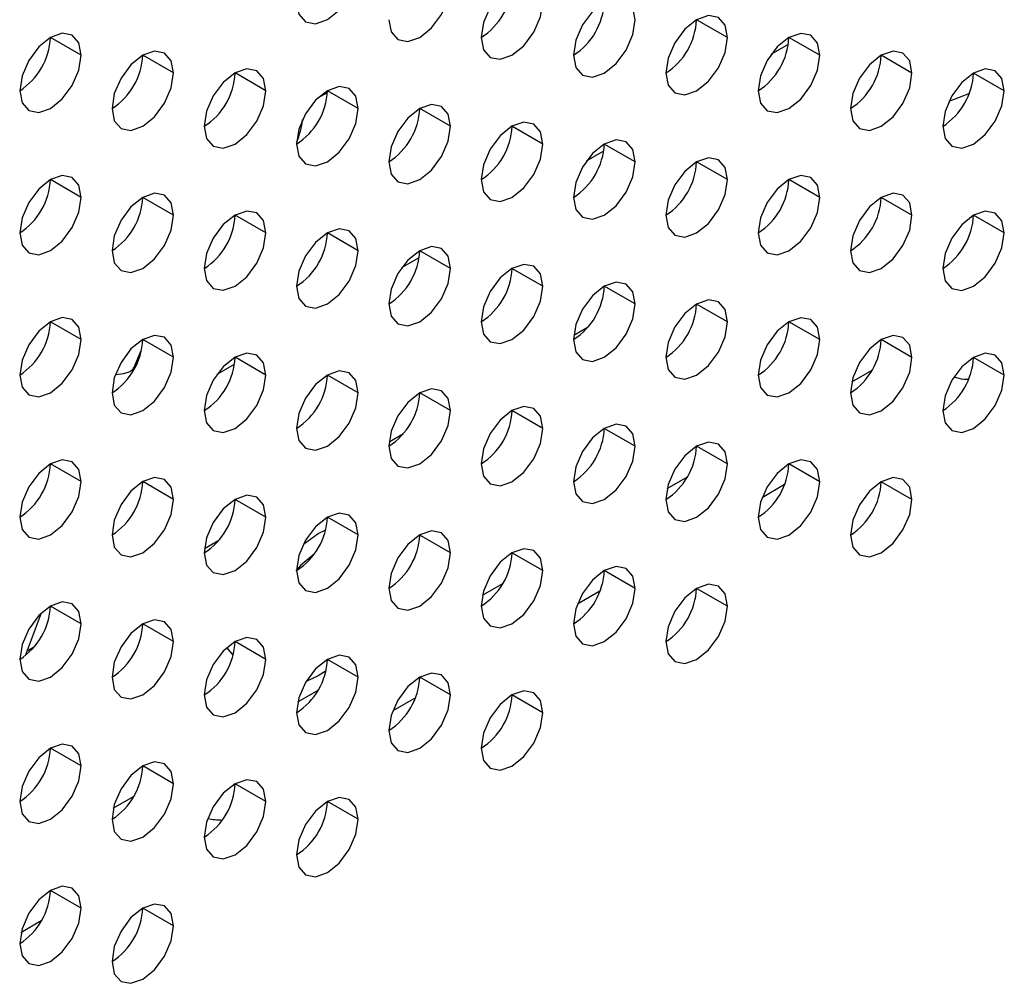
# Model space of a CAD drawing. Header units: millimetres. Extents: x 0 to 1118, y 0 to 864.
# Tile 163 of 256: x 959.73 to 962, y 620.52 to 622.74. Entities that reach past the tile are written whole.
import ezdxf

# ---------------------------------------------------------------- set-up
doc = ezdxf.new("R2010")
doc.units = ezdxf.units.MM

msp = doc.modelspace()

# ---------------------------------------------------------------- linework, layer by layer
at = {"color": 7, "linetype": 'Continuous', "lineweight": 25}
for p, q in [((961.3601, 622.6973), (961.2894, 622.7382)), ((959.8752, 622.6567), (959.8044, 622.6975)), ((961.5722, 622.6565), (961.5015, 622.6973)), ((960.0873, 622.6158), (960.0166, 622.6566)), ((961.7843, 622.6157), (961.7136, 622.6565)), ((960.2994, 622.575), (960.2287, 622.6158)), ((961.9965, 622.5748), (961.9258, 622.6156)), ((960.5115, 622.5341), (960.4408, 622.5749)), ((960.7237, 622.4933), (960.653, 622.5341)), ((960.9358, 622.4524), (960.8651, 622.4932)), ((961.1479, 622.4116), (961.0772, 622.4524)), ((961.3601, 622.3707), (961.2894, 622.4116)), ((959.8752, 622.33), (959.8044, 622.3709)), ((961.5722, 622.3299), (961.5015, 622.3707)), ((960.0873, 622.2892), (960.0166, 622.33)), ((961.7843, 622.289), (961.7136, 622.3299)), ((960.2994, 622.2484), (960.2287, 622.2892)), ((961.9965, 622.2482), (961.9258, 622.289)), ((960.5115, 622.2075), (960.4408, 622.2483)), ((960.7237, 622.1667), (960.653, 622.2075)), ((960.9358, 622.1258), (960.8651, 622.1666)), ((961.1479, 622.085), (961.0772, 622.1258)), ((961.3601, 622.0441), (961.2894, 622.0849)), ((959.8752, 622.0034), (959.8044, 622.0442)), ((961.007, 622.0134), (961.0402, 622.0326)), ((961.5722, 622.0033), (961.5015, 622.0441)), ((960.0873, 621.9626), (960.0166, 622.0034)), ((961.7843, 621.9624), (961.7136, 622.0032)), ((959.995, 621.9359), (960.0132, 621.9785)), ((960.2994, 621.9217), (960.2287, 621.9626)), ((961.9965, 621.9216), (961.9258, 621.9624)), ((959.9913, 621.9263), (959.9963, 621.9395)), ((960.5115, 621.8809), (960.4408, 621.9217)), ((960.7237, 621.84), (960.653, 621.8809)), ((960.9358, 621.7992), (960.8651, 621.84)), ((960.5828, 621.7685), (960.6159, 621.7877)), ((961.1479, 621.7583), (961.0772, 621.7992)), ((961.3601, 621.7175), (961.2894, 621.7583)), ((959.8752, 621.6768), (959.8044, 621.7176)), ((961.5722, 621.6767), (961.5015, 621.7175)), ((960.0873, 621.636), (960.0166, 621.6768)), ((961.4915, 621.6699), (961.4398, 621.64)), ((961.7843, 621.6358), (961.7136, 621.6766)), ((960.2994, 621.5951), (960.2287, 621.6359)), ((960.5115, 621.5543), (960.4408, 621.5951)), ((960.7237, 621.5134), (960.653, 621.5542)), ((960.1585, 621.5236), (960.1916, 621.5427)), ((960.9358, 621.4726), (960.8651, 621.5134)), ((961.1479, 621.4317), (961.0772, 621.4726)), ((961.0672, 621.4249), (961.0155, 621.3951)), ((961.3601, 621.3909), (961.2894, 621.4317)), ((959.7471, 621.2777), (959.784, 621.3757)), ((959.8752, 621.3502), (959.8044, 621.391)), ((960.0873, 621.3093), (960.0166, 621.3502)), ((960.2994, 621.2685), (960.2287, 621.3093)), ((959.7511, 621.2884), (959.7674, 621.2978)), ((960.2094, 621.2951), (960.2241, 621.2775)), ((960.5115, 621.2277), (960.4408, 621.2685)), ((960.7237, 621.1868), (960.653, 621.2276)), ((960.643, 621.18), (960.5912, 621.1501)), ((960.9358, 621.146), (960.8651, 621.1868)), ((959.8752, 621.0236), (959.8044, 621.0644)), ((960.0873, 620.9827), (960.0166, 621.0236)), ((960.2994, 620.9419), (960.2287, 620.9827)), ((960.5115, 620.901), (960.4408, 620.9419)), ((959.8752, 620.697), (959.8044, 620.7378)), ((960.0873, 620.6561), (960.0166, 620.6969)), ((959.7834, 620.6674), (959.7367, 620.6405))]:
    msp.add_line(p, q, dxfattribs=at)
at = {"color": 8, "linetype": 'Continuous', "lineweight": 25}
for p, q in [((961.4607, 622.6588), (961.5003, 622.6817)), ((960.4192, 622.5585), (960.4408, 622.571)), ((961.9161, 622.5687), (961.8692, 622.5504)), ((961.0364, 622.4139), (961.076, 622.4367)), ((960.6122, 622.169), (960.6518, 622.1918)), ((960.1879, 621.924), (960.2275, 621.9469)), ((961.6459, 621.906), (961.6925, 621.9329)), ((961.2216, 621.661), (961.2683, 621.688)), ((960.7974, 621.4161), (960.844, 621.443)), ((960.3731, 621.1712), (960.4197, 621.1981)), ((959.9488, 620.9263), (959.9955, 620.9532))]:
    msp.add_line(p, q, dxfattribs=at)
at = {"color": 7, "linetype": 'Continuous', "lineweight": 25, "flags": 128}
for points in [[(960.3701, 622.7791), (960.3755, 622.751), (960.3908, 622.7333), (960.4138, 622.7289), (960.4408, 622.7383), (960.4679, 622.7601), (960.4908, 622.791), (960.5062, 622.8264), (960.5115, 622.8607)], [(960.5823, 622.7382), (960.5876, 622.7101), (960.603, 622.6925), (960.6259, 622.688), (960.653, 622.6974), (960.68, 622.7193), (960.703, 622.7502), (960.7183, 622.7855), (960.7237, 622.8199)], [(960.9358, 622.779), (960.9304, 622.8072), (960.9151, 622.8248), (960.8922, 622.8293), (960.8651, 622.8199), (960.838, 622.798), (960.8151, 622.7671), (960.7998, 622.7318), (960.7944, 622.6974)], [(960.7944, 622.6974), (960.7998, 622.6693), (960.8151, 622.6516), (960.838, 622.6472), (960.8651, 622.6566), (960.8922, 622.6784), (960.9151, 622.7093), (960.9304, 622.7447), (960.9358, 622.779)], [(961.1479, 622.7382), (961.1426, 622.7663), (961.1272, 622.784), (961.1043, 622.7884), (961.0772, 622.779), (961.0502, 622.7572), (961.0272, 622.7262), (961.0119, 622.6909), (961.0065, 622.6566)], [(961.0065, 622.6566), (961.0119, 622.6284), (961.0272, 622.6108), (961.0502, 622.6063), (961.0772, 622.6157), (961.1043, 622.6376), (961.1272, 622.6685), (961.1426, 622.7038), (961.1479, 622.7382)], [(961.3601, 622.6973), (961.3547, 622.7255), (961.3394, 622.7431), (961.3164, 622.7476), (961.2894, 622.7382), (961.2623, 622.7163), (961.2394, 622.6854), (961.224, 622.6501), (961.2187, 622.6157)], [(959.8752, 622.6567), (959.8698, 622.6848), (959.8544, 622.7024), (959.8315, 622.7069), (959.8044, 622.6975), (959.7774, 622.6757), (959.7544, 622.6447), (959.7391, 622.6094), (959.7337, 622.575)], [(961.5722, 622.6565), (961.5668, 622.6846), (961.5515, 622.7023), (961.5286, 622.7067), (961.5015, 622.6973), (961.4744, 622.6755), (961.4515, 622.6446), (961.4362, 622.6092), (961.4308, 622.5749)], [(961.2187, 622.6157), (961.224, 622.5876), (961.2394, 622.5699), (961.2623, 622.5655), (961.2894, 622.5749), (961.3164, 622.5967), (961.3394, 622.6277), (961.3547, 622.663), (961.3601, 622.6973)], [(960.0873, 622.6158), (960.0819, 622.644), (960.0666, 622.6616), (960.0436, 622.6661), (960.0166, 622.6566), (959.9895, 622.6348), (959.9666, 622.6039), (959.9512, 622.5685), (959.9459, 622.5342)], [(961.7843, 622.6157), (961.779, 622.6438), (961.7636, 622.6614), (961.7407, 622.6659), (961.7136, 622.6565), (961.6866, 622.6347), (961.6636, 622.6037), (961.6483, 622.5684), (961.6429, 622.534)], [(959.7337, 622.575), (959.7391, 622.5469), (959.7544, 622.5292), (959.7774, 622.5248), (959.8044, 622.5342), (959.8315, 622.556), (959.8544, 622.587), (959.8698, 622.6223), (959.8752, 622.6567)], [(961.4308, 622.5749), (961.4362, 622.5467), (961.4515, 622.5291), (961.4744, 622.5246), (961.5015, 622.534), (961.5286, 622.5559), (961.5515, 622.5868), (961.5668, 622.6221), (961.5722, 622.6565)], [(960.2994, 622.575), (960.294, 622.6031), (960.2787, 622.6207), (960.2558, 622.6252), (960.2287, 622.6158), (960.2016, 622.594), (960.1787, 622.563), (960.1634, 622.5277), (960.158, 622.4933)], [(961.9965, 622.5748), (961.9911, 622.6029), (961.9758, 622.6206), (961.9528, 622.625), (961.9258, 622.6156), (961.8987, 622.5938), (961.8758, 622.5629), (961.8604, 622.5275), (961.8551, 622.4932)], [(959.9459, 622.5342), (959.9512, 622.506), (959.9666, 622.4884), (959.9895, 622.4839), (960.0166, 622.4933), (960.0436, 622.5152), (960.0666, 622.5461), (960.0819, 622.5815), (960.0873, 622.6158)], [(961.6429, 622.534), (961.6483, 622.5059), (961.6636, 622.4882), (961.6866, 622.4838), (961.7136, 622.4932), (961.7407, 622.515), (961.7636, 622.546), (961.779, 622.5813), (961.7843, 622.6157)], [(960.158, 622.4933), (960.1634, 622.4652), (960.1787, 622.4475), (960.2016, 622.4431), (960.2287, 622.4525), (960.2558, 622.4743), (960.2787, 622.5053), (960.294, 622.5406), (960.2994, 622.575)], [(960.5115, 622.5341), (960.5062, 622.5623), (960.4908, 622.5799), (960.4679, 622.5844), (960.4408, 622.575), (960.4138, 622.5531), (960.3908, 622.5222), (960.3755, 622.4868), (960.3701, 622.4525)], [(961.8551, 622.4932), (961.8604, 622.465), (961.8758, 622.4474), (961.8987, 622.4429), (961.9258, 622.4523), (961.9528, 622.4742), (961.9758, 622.5051), (961.9911, 622.5405), (961.9965, 622.5748)], [(960.3701, 622.4525), (960.3755, 622.4243), (960.3908, 622.4067), (960.4138, 622.4022), (960.4408, 622.4116), (960.4679, 622.4335), (960.4908, 622.4644), (960.5062, 622.4998), (960.5115, 622.5341)], [(960.7237, 622.4933), (960.7183, 622.5214), (960.703, 622.5391), (960.68, 622.5435), (960.653, 622.5341), (960.6259, 622.5123), (960.603, 622.4813), (960.5876, 622.446), (960.5823, 622.4116)], [(960.5823, 622.4116), (960.5876, 622.3835), (960.603, 622.3659), (960.6259, 622.3614), (960.653, 622.3708), (960.68, 622.3926), (960.703, 622.4236), (960.7183, 622.4589), (960.7237, 622.4933)], [(960.9358, 622.4524), (960.9304, 622.4806), (960.9151, 622.4982), (960.8922, 622.5027), (960.8651, 622.4933), (960.838, 622.4714), (960.8151, 622.4405), (960.7998, 622.4051), (960.7944, 622.3708)], [(961.1479, 622.4116), (961.1426, 622.4397), (961.1272, 622.4574), (961.1043, 622.4618), (961.0772, 622.4524), (961.0502, 622.4306), (961.0272, 622.3996), (961.0119, 622.3643), (961.0065, 622.3299)], [(960.7944, 622.3708), (960.7998, 622.3426), (960.8151, 622.325), (960.838, 622.3205), (960.8651, 622.33), (960.8922, 622.3518), (960.9151, 622.3827), (960.9304, 622.4181), (960.9358, 622.4524)], [(961.3601, 622.3707), (961.3547, 622.3989), (961.3394, 622.4165), (961.3164, 622.421), (961.2894, 622.4116), (961.2623, 622.3897), (961.2394, 622.3588), (961.224, 622.3234), (961.2187, 622.2891)], [(961.0065, 622.3299), (961.0119, 622.3018), (961.0272, 622.2842), (961.0502, 622.2797), (961.0772, 622.2891), (961.1043, 622.3109), (961.1272, 622.3419), (961.1426, 622.3772), (961.1479, 622.4116)], [(959.8752, 622.33), (959.8698, 622.3582), (959.8544, 622.3758), (959.8315, 622.3803), (959.8044, 622.3709), (959.7774, 622.349), (959.7544, 622.3181), (959.7391, 622.2828), (959.7337, 622.2484)], [(961.2187, 622.2891), (961.224, 622.261), (961.2394, 622.2433), (961.2623, 622.2389), (961.2894, 622.2483), (961.3164, 622.2701), (961.3394, 622.301), (961.3547, 622.3364), (961.3601, 622.3707)], [(961.5722, 622.3299), (961.5668, 622.358), (961.5515, 622.3757), (961.5286, 622.3801), (961.5015, 622.3707), (961.4744, 622.3489), (961.4515, 622.3179), (961.4362, 622.2826), (961.4308, 622.2482)], [(959.7337, 622.2484), (959.7391, 622.2203), (959.7544, 622.2026), (959.7774, 622.1982), (959.8044, 622.2076), (959.8315, 622.2294), (959.8544, 622.2604), (959.8698, 622.2957), (959.8752, 622.33)], [(960.0873, 622.2892), (960.0819, 622.3173), (960.0666, 622.335), (960.0436, 622.3394), (960.0166, 622.33), (959.9895, 622.3082), (959.9666, 622.2773), (959.9512, 622.2419), (959.9459, 622.2076)], [(961.4308, 622.2482), (961.4362, 622.2201), (961.4515, 622.2025), (961.4744, 622.198), (961.5015, 622.2074), (961.5286, 622.2292), (961.5515, 622.2602), (961.5668, 622.2955), (961.5722, 622.3299)], [(961.7843, 622.289), (961.779, 622.3172), (961.7636, 622.3348), (961.7407, 622.3393), (961.7136, 622.3299), (961.6866, 622.308), (961.6636, 622.2771), (961.6483, 622.2418), (961.6429, 622.2074)], [(959.9459, 622.2076), (959.9512, 622.1794), (959.9666, 622.1618), (959.9895, 622.1573), (960.0166, 622.1667), (960.0436, 622.1886), (960.0666, 622.2195), (960.0819, 622.2548), (960.0873, 622.2892)], [(960.2994, 622.2484), (960.294, 622.2765), (960.2787, 622.2941), (960.2558, 622.2986), (960.2287, 622.2892), (960.2016, 622.2673), (960.1787, 622.2364), (960.1634, 622.2011), (960.158, 622.1667)], [(961.6429, 622.2074), (961.6483, 622.1793), (961.6636, 622.1616), (961.6866, 622.1572), (961.7136, 622.1666), (961.7407, 622.1884), (961.7636, 622.2193), (961.779, 622.2547), (961.7843, 622.289)], [(961.9965, 622.2482), (961.9911, 622.2763), (961.9758, 622.294), (961.9528, 622.2984), (961.9258, 622.289), (961.8987, 622.2672), (961.8758, 622.2362), (961.8604, 622.2009), (961.8551, 622.1666)], [(960.5115, 622.2075), (960.5062, 622.2356), (960.4908, 622.2533), (960.4679, 622.2577), (960.4408, 622.2483), (960.4138, 622.2265), (960.3908, 622.1956), (960.3755, 622.1602), (960.3701, 622.1259)], [(960.158, 622.1667), (960.1634, 622.1386), (960.1787, 622.1209), (960.2016, 622.1165), (960.2287, 622.1259), (960.2558, 622.1477), (960.2787, 622.1787), (960.294, 622.214), (960.2994, 622.2484)], [(961.8551, 622.1666), (961.8604, 622.1384), (961.8758, 622.1208), (961.8987, 622.1163), (961.9258, 622.1257), (961.9528, 622.1476), (961.9758, 622.1785), (961.9911, 622.2138), (961.9965, 622.2482)], [(960.7237, 622.1667), (960.7183, 622.1948), (960.703, 622.2124), (960.68, 622.2169), (960.653, 622.2075), (960.6259, 622.1857), (960.603, 622.1547), (960.5876, 622.1194), (960.5823, 622.085)], [(960.3701, 622.1259), (960.3755, 622.0977), (960.3908, 622.0801), (960.4138, 622.0756), (960.4408, 622.085), (960.4679, 622.1069), (960.4908, 622.1378), (960.5062, 622.1731), (960.5115, 622.2075)], [(960.5823, 622.085), (960.5876, 622.0569), (960.603, 622.0392), (960.6259, 622.0348), (960.653, 622.0442), (960.68, 622.066), (960.703, 622.097), (960.7183, 622.1323), (960.7237, 622.1667)], [(960.9358, 622.1258), (960.9304, 622.154), (960.9151, 622.1716), (960.8922, 622.176), (960.8651, 622.1666), (960.838, 622.1448), (960.8151, 622.1139), (960.7998, 622.0785), (960.7944, 622.0442)], [(960.7944, 622.0442), (960.7998, 622.016), (960.8151, 621.9984), (960.838, 621.9939), (960.8651, 622.0033), (960.8922, 622.0252), (960.9151, 622.0561), (960.9304, 622.0915), (960.9358, 622.1258)], [(961.1479, 622.085), (961.1426, 622.1131), (961.1272, 622.1307), (961.1043, 622.1352), (961.0772, 622.1258), (961.0502, 622.104), (961.0272, 622.073), (961.0119, 622.0377), (961.0065, 622.0033)], [(961.0065, 622.0033), (961.0119, 621.9752), (961.0272, 621.9575), (961.0502, 621.9531), (961.0772, 621.9625), (961.1043, 621.9843), (961.1272, 622.0153), (961.1426, 622.0506), (961.1479, 622.085)], [(961.3601, 622.0441), (961.3547, 622.0723), (961.3394, 622.0899), (961.3164, 622.0944), (961.2894, 622.0849), (961.2623, 622.0631), (961.2394, 622.0322), (961.224, 621.9968), (961.2187, 621.9625)], [(959.8752, 622.0034), (959.8698, 622.0316), (959.8544, 622.0492), (959.8315, 622.0537), (959.8044, 622.0443), (959.7774, 622.0224), (959.7544, 621.9915), (959.7391, 621.9561), (959.7337, 621.9218)], [(961.5722, 622.0033), (961.5668, 622.0314), (961.5515, 622.0491), (961.5286, 622.0535), (961.5015, 622.0441), (961.4744, 622.0223), (961.4515, 621.9913), (961.4362, 621.956), (961.4308, 621.9216)], [(961.2187, 621.9625), (961.224, 621.9343), (961.2394, 621.9167), (961.2623, 621.9122), (961.2894, 621.9216), (961.3164, 621.9435), (961.3394, 621.9744), (961.3547, 622.0098), (961.3601, 622.0441)], [(960.0873, 621.9626), (960.0819, 621.9907), (960.0666, 622.0084), (960.0436, 622.0128), (960.0166, 622.0034), (959.9895, 621.9816), (959.9666, 621.9506), (959.9512, 621.9153), (959.9459, 621.8809)], [(961.7843, 621.9624), (961.779, 621.9906), (961.7636, 622.0082), (961.7407, 622.0127), (961.7136, 622.0033), (961.6866, 621.9814), (961.6636, 621.9505), (961.6483, 621.9151), (961.6429, 621.8808)], [(959.7337, 621.9218), (959.7391, 621.8936), (959.7544, 621.876), (959.7774, 621.8715), (959.8044, 621.881), (959.8315, 621.9028), (959.8544, 621.9337), (959.8698, 621.9691), (959.8752, 622.0034)], [(961.4308, 621.9216), (961.4362, 621.8935), (961.4515, 621.8758), (961.4744, 621.8714), (961.5015, 621.8808), (961.5286, 621.9026), (961.5515, 621.9336), (961.5668, 621.9689), (961.5722, 622.0033)], [(959.9459, 621.8809), (959.9512, 621.8528), (959.9666, 621.8352), (959.9895, 621.8307), (960.0166, 621.8401), (960.0436, 621.8619), (960.0666, 621.8929), (960.0819, 621.9282), (960.0873, 621.9626)], [(960.2994, 621.9217), (960.294, 621.9499), (960.2787, 621.9675), (960.2558, 621.972), (960.2287, 621.9626), (960.2016, 621.9407), (960.1787, 621.9098), (960.1634, 621.8744), (960.158, 621.8401)], [(961.6429, 621.8808), (961.6483, 621.8526), (961.6636, 621.835), (961.6866, 621.8305), (961.7136, 621.8399), (961.7407, 621.8618), (961.7636, 621.8927), (961.779, 621.9281), (961.7843, 621.9624)], [(961.9965, 621.9216), (961.9911, 621.9497), (961.9758, 621.9674), (961.9528, 621.9718), (961.9258, 621.9624), (961.8987, 621.9406), (961.8758, 621.9096), (961.8604, 621.8743), (961.8551, 621.8399)], [(960.158, 621.8401), (960.1634, 621.812), (960.1787, 621.7943), (960.2016, 621.7899), (960.2287, 621.7993), (960.2558, 621.8211), (960.2787, 621.852), (960.294, 621.8874), (960.2994, 621.9217)], [(960.5115, 621.8809), (960.5062, 621.909), (960.4908, 621.9267), (960.4679, 621.9311), (960.4408, 621.9217), (960.4138, 621.8999), (960.3908, 621.8689), (960.3755, 621.8336), (960.3701, 621.7992)], [(961.8551, 621.8399), (961.8604, 621.8118), (961.8758, 621.7942), (961.8987, 621.7897), (961.9258, 621.7991), (961.9528, 621.8209), (961.9758, 621.8519), (961.9911, 621.8872), (961.9965, 621.9216)], [(960.3701, 621.7992), (960.3755, 621.7711), (960.3908, 621.7535), (960.4138, 621.749), (960.4408, 621.7584), (960.4679, 621.7803), (960.4908, 621.8112), (960.5062, 621.8465), (960.5115, 621.8809)], [(960.7237, 621.84), (960.7183, 621.8682), (960.703, 621.8858), (960.68, 621.8903), (960.653, 621.8809), (960.6259, 621.859), (960.603, 621.8281), (960.5876, 621.7928), (960.5823, 621.7584)], [(960.9358, 621.7992), (960.9304, 621.8273), (960.9151, 621.845), (960.8922, 621.8494), (960.8651, 621.84), (960.838, 621.8182), (960.8151, 621.7872), (960.7998, 621.7519), (960.7944, 621.7176)], [(960.5823, 621.7584), (960.5876, 621.7303), (960.603, 621.7126), (960.6259, 621.7082), (960.653, 621.7176), (960.68, 621.7394), (960.703, 621.7703), (960.7183, 621.8057), (960.7237, 621.84)], [(961.1479, 621.7583), (961.1426, 621.7865), (961.1272, 621.8041), (961.1043, 621.8086), (961.0772, 621.7992), (961.0502, 621.7773), (961.0272, 621.7464), (961.0119, 621.7111), (961.0065, 621.6767)], [(960.7944, 621.7176), (960.7998, 621.6894), (960.8151, 621.6718), (960.838, 621.6673), (960.8651, 621.6767), (960.8922, 621.6986), (960.9151, 621.7295), (960.9304, 621.7648), (960.9358, 621.7992)], [(961.0065, 621.6767), (961.0119, 621.6486), (961.0272, 621.6309), (961.0502, 621.6265), (961.0772, 621.6359), (961.1043, 621.6577), (961.1272, 621.6887), (961.1426, 621.724), (961.1479, 621.7583)], [(961.3601, 621.7175), (961.3547, 621.7456), (961.3394, 621.7633), (961.3164, 621.7677), (961.2894, 621.7583), (961.2623, 621.7365), (961.2394, 621.7056), (961.224, 621.6702), (961.2187, 621.6359)], [(959.8752, 621.6768), (959.8698, 621.705), (959.8544, 621.7226), (959.8315, 621.7271), (959.8044, 621.7176), (959.7774, 621.6958), (959.7544, 621.6649), (959.7391, 621.6295), (959.7337, 621.5952)], [(961.2187, 621.6359), (961.224, 621.6077), (961.2394, 621.5901), (961.2623, 621.5856), (961.2894, 621.595), (961.3164, 621.6169), (961.3394, 621.6478), (961.3547, 621.6831), (961.3601, 621.7175)], [(961.5722, 621.6767), (961.5668, 621.7048), (961.5515, 621.7224), (961.5286, 621.7269), (961.5015, 621.7175), (961.4744, 621.6956), (961.4515, 621.6647), (961.4362, 621.6294), (961.4308, 621.595)], [(959.7337, 621.5952), (959.7391, 621.567), (959.7544, 621.5494), (959.7774, 621.5449), (959.8044, 621.5543), (959.8315, 621.5762), (959.8544, 621.6071), (959.8698, 621.6425), (959.8752, 621.6768)], [(960.0873, 621.636), (960.0819, 621.6641), (960.0666, 621.6817), (960.0436, 621.6862), (960.0166, 621.6768), (959.9895, 621.655), (959.9666, 621.624), (959.9512, 621.5887), (959.9459, 621.5543)], [(961.4308, 621.595), (961.4362, 621.5669), (961.4515, 621.5492), (961.4744, 621.5448), (961.5015, 621.5542), (961.5286, 621.576), (961.5515, 621.607), (961.5668, 621.6423), (961.5722, 621.6767)], [(961.7843, 621.6358), (961.779, 621.6639), (961.7636, 621.6816), (961.7407, 621.686), (961.7136, 621.6766), (961.6866, 621.6548), (961.6636, 621.6239), (961.6483, 621.5885), (961.6429, 621.5542)], [(960.2994, 621.5951), (960.294, 621.6233), (960.2787, 621.6409), (960.2558, 621.6454), (960.2287, 621.636), (960.2016, 621.6141), (960.1787, 621.5832), (960.1634, 621.5478), (960.158, 621.5135)], [(959.9459, 621.5543), (959.9512, 621.5262), (959.9666, 621.5085), (959.9895, 621.5041), (960.0166, 621.5135), (960.0436, 621.5353), (960.0666, 621.5663), (960.0819, 621.6016), (960.0873, 621.636)], [(961.6429, 621.5542), (961.6483, 621.526), (961.6636, 621.5084), (961.6866, 621.5039), (961.7136, 621.5133), (961.7407, 621.5352), (961.7636, 621.5661), (961.779, 621.6015), (961.7843, 621.6358)], [(960.5115, 621.5543), (960.5062, 621.5824), (960.4908, 621.6001), (960.4679, 621.6045), (960.4408, 621.5951), (960.4138, 621.5733), (960.3908, 621.5423), (960.3755, 621.507), (960.3701, 621.4726)], [(960.158, 621.5135), (960.1634, 621.4853), (960.1787, 621.4677), (960.2016, 621.4632), (960.2287, 621.4726), (960.2558, 621.4945), (960.2787, 621.5254), (960.294, 621.5608), (960.2994, 621.5951)], [(960.3701, 621.4726), (960.3755, 621.4445), (960.3908, 621.4268), (960.4138, 621.4224), (960.4408, 621.4318), (960.4679, 621.4536), (960.4908, 621.4846), (960.5062, 621.5199), (960.5115, 621.5543)], [(960.3859, 621.5332), (960.4196, 621.5574), (960.4369, 621.5661)], [(960.7237, 621.5134), (960.7183, 621.5416), (960.703, 621.5592), (960.68, 621.5637), (960.653, 621.5543), (960.6259, 621.5324), (960.603, 621.5015), (960.5876, 621.4661), (960.5823, 621.4318)], [(960.4109, 621.511), (960.379, 621.4838), (960.3683, 621.4716)], [(960.5823, 621.4318), (960.5876, 621.4036), (960.603, 621.386), (960.6259, 621.3815), (960.653, 621.3909), (960.68, 621.4128), (960.703, 621.4437), (960.7183, 621.4791), (960.7237, 621.5134)], [(960.9358, 621.4726), (960.9304, 621.5007), (960.9151, 621.5184), (960.8922, 621.5228), (960.8651, 621.5134), (960.838, 621.4916), (960.8151, 621.4606), (960.7998, 621.4253), (960.7944, 621.3909)], [(960.7944, 621.3909), (960.7998, 621.3628), (960.8151, 621.3452), (960.838, 621.3407), (960.8651, 621.3501), (960.8922, 621.3719), (960.9151, 621.4029), (960.9304, 621.4382), (960.9358, 621.4726)], [(961.1479, 621.4317), (961.1426, 621.4599), (961.1272, 621.4775), (961.1043, 621.482), (961.0772, 621.4726), (961.0502, 621.4507), (961.0272, 621.4198), (961.0119, 621.3844), (961.0065, 621.3501)], [(961.3601, 621.3909), (961.3547, 621.419), (961.3394, 621.4367), (961.3164, 621.4411), (961.2894, 621.4317), (961.2623, 621.4099), (961.2394, 621.3789), (961.224, 621.3436), (961.2187, 621.3092)], [(961.0065, 621.3501), (961.0119, 621.3219), (961.0272, 621.3043), (961.0502, 621.2999), (961.0772, 621.3093), (961.1043, 621.3311), (961.1272, 621.362), (961.1426, 621.3974), (961.1479, 621.4317)], [(959.8752, 621.3502), (959.8698, 621.3783), (959.8544, 621.396), (959.8315, 621.4004), (959.8044, 621.391), (959.7774, 621.3692), (959.7544, 621.3382), (959.7391, 621.3029), (959.7337, 621.2686)], [(961.2187, 621.3092), (961.224, 621.2811), (961.2394, 621.2635), (961.2623, 621.259), (961.2894, 621.2684), (961.3164, 621.2902), (961.3394, 621.3212), (961.3547, 621.3565), (961.3601, 621.3909)], [(959.7337, 621.2686), (959.7391, 621.2404), (959.7544, 621.2228), (959.7774, 621.2183), (959.8044, 621.2277), (959.8315, 621.2496), (959.8544, 621.2805), (959.8698, 621.3158), (959.8752, 621.3502)], [(960.0873, 621.3093), (960.0819, 621.3375), (960.0666, 621.3551), (960.0436, 621.3596), (960.0166, 621.3502), (959.9895, 621.3283), (959.9666, 621.2974), (959.9512, 621.2621), (959.9459, 621.2277)], [(959.9459, 621.2277), (959.9512, 621.1996), (959.9666, 621.1819), (959.9895, 621.1775), (960.0166, 621.1869), (960.0436, 621.2087), (960.0666, 621.2397), (960.0819, 621.275), (960.0873, 621.3093)], [(960.2994, 621.2685), (960.294, 621.2966), (960.2787, 621.3143), (960.2558, 621.3187), (960.2287, 621.3093), (960.2016, 621.2875), (960.1787, 621.2566), (960.1634, 621.2212), (960.158, 621.1869)], [(960.158, 621.1869), (960.1634, 621.1587), (960.1787, 621.1411), (960.2016, 621.1366), (960.2287, 621.146), (960.2558, 621.1679), (960.2787, 621.1988), (960.294, 621.2341), (960.2994, 621.2685)], [(960.5115, 621.2277), (960.5062, 621.2558), (960.4908, 621.2734), (960.4679, 621.2779), (960.4408, 621.2685), (960.4138, 621.2467), (960.3908, 621.2157), (960.3755, 621.1804), (960.3701, 621.146)], [(960.4377, 621.2425), (960.4196, 621.2307), (960.3922, 621.218)], [(960.7237, 621.1868), (960.7183, 621.2149), (960.703, 621.2326), (960.68, 621.237), (960.653, 621.2276), (960.6259, 621.2058), (960.603, 621.1749), (960.5876, 621.1395), (960.5823, 621.1052)], [(960.3701, 621.146), (960.3755, 621.1179), (960.3908, 621.1002), (960.4138, 621.0958), (960.4408, 621.1052), (960.4679, 621.127), (960.4908, 621.158), (960.5062, 621.1933), (960.5115, 621.2277)], [(960.9358, 621.146), (960.9304, 621.1741), (960.9151, 621.1917), (960.8922, 621.1962), (960.8651, 621.1868), (960.838, 621.165), (960.8151, 621.134), (960.7998, 621.0987), (960.7944, 621.0643)], [(960.5823, 621.1052), (960.5876, 621.077), (960.603, 621.0594), (960.6259, 621.0549), (960.653, 621.0643), (960.68, 621.0862), (960.703, 621.1171), (960.7183, 621.1525), (960.7237, 621.1868)], [(960.7944, 621.0643), (960.7998, 621.0362), (960.8151, 621.0185), (960.838, 621.0141), (960.8651, 621.0235), (960.8922, 621.0453), (960.9151, 621.0763), (960.9304, 621.1116), (960.9358, 621.146)], [(959.8752, 621.0236), (959.8698, 621.0517), (959.8544, 621.0694), (959.8315, 621.0738), (959.8044, 621.0644), (959.7774, 621.0426), (959.7544, 621.0116), (959.7391, 620.9763), (959.7337, 620.9419)], [(960.0873, 620.9827), (960.0819, 621.0109), (960.0666, 621.0285), (960.0436, 621.033), (960.0166, 621.0236), (959.9895, 621.0017), (959.9666, 620.9708), (959.9512, 620.9354), (959.9459, 620.9011)], [(959.7337, 620.9419), (959.7391, 620.9138), (959.7544, 620.8962), (959.7774, 620.8917), (959.8044, 620.9011), (959.8315, 620.9229), (959.8544, 620.9539), (959.8698, 620.9892), (959.8752, 621.0236)], [(960.2994, 620.9419), (960.294, 620.97), (960.2787, 620.9877), (960.2558, 620.9921), (960.2287, 620.9827), (960.2016, 620.9609), (960.1787, 620.9299), (960.1634, 620.8946), (960.158, 620.8602)], [(959.9459, 620.9011), (959.9512, 620.873), (959.9666, 620.8553), (959.9895, 620.8509), (960.0166, 620.8603), (960.0436, 620.8821), (960.0666, 620.913), (960.0819, 620.9484), (960.0873, 620.9827)], [(960.158, 620.8602), (960.1634, 620.8321), (960.1787, 620.8145), (960.2016, 620.81), (960.2287, 620.8194), (960.2558, 620.8412), (960.2787, 620.8722), (960.294, 620.9075), (960.2994, 620.9419)], [(960.5115, 620.901), (960.5062, 620.9292), (960.4908, 620.9468), (960.4679, 620.9513), (960.4408, 620.9419), (960.4138, 620.92), (960.3908, 620.8891), (960.3755, 620.8538), (960.3701, 620.8194)], [(960.3701, 620.8194), (960.3755, 620.7913), (960.3908, 620.7736), (960.4138, 620.7692), (960.4408, 620.7786), (960.4679, 620.8004), (960.4908, 620.8313), (960.5062, 620.8667), (960.5115, 620.901)], [(959.8752, 620.697), (959.8698, 620.7251), (959.8544, 620.7427), (959.8315, 620.7472), (959.8044, 620.7378), (959.7774, 620.716), (959.7544, 620.685), (959.7391, 620.6497), (959.7337, 620.6153)], [(959.7337, 620.6153), (959.7391, 620.5872), (959.7544, 620.5695), (959.7774, 620.5651), (959.8044, 620.5745), (959.8315, 620.5963), (959.8544, 620.6273), (959.8698, 620.6626), (959.8752, 620.697)], [(960.0873, 620.6561), (960.0819, 620.6843), (960.0666, 620.7019), (960.0436, 620.7064), (960.0166, 620.697), (959.9895, 620.6751), (959.9666, 620.6442), (959.9512, 620.6088), (959.9459, 620.5745)], [(959.9459, 620.5745), (959.9512, 620.5463), (959.9666, 620.5287), (959.9895, 620.5242), (960.0166, 620.5336), (960.0436, 620.5555), (960.0666, 620.5864), (960.0819, 620.6218), (960.0873, 620.6561)]]:
    msp.add_lwpolyline(points, dxfattribs=at)
at = {"color": 8, "linetype": 'Continuous', "lineweight": 25, "flags": 128}
msp.add_lwpolyline([(959.9964, 621.9397), (959.9951, 621.937), (959.9868, 621.9295), (959.9726, 621.9246), (959.9536, 621.9224)], dxfattribs=at)
at = {"color": 7, "linetype": 'Continuous', "lineweight": 25}
for centre, radius, start, end in [((960.7116, 622.8268), 0.1537, 302.6055, 357.3945), ((960.9237, 622.786), 0.1537, 302.6055, 357.3945), ((961.1358, 622.7452), 0.1537, 302.6055, 357.3945), ((959.6509, 622.7045), 0.1537, 302.6055, 357.3945), ((961.348, 622.7043), 0.1537, 302.6055, 357.3945), ((959.8631, 622.6636), 0.1537, 302.6055, 357.3945), ((961.5601, 622.6635), 0.1537, 302.6055, 357.3945), ((960.0752, 622.6228), 0.1537, 302.6055, 357.3945), ((961.7722, 622.6226), 0.1537, 302.6055, 357.3945), ((960.2873, 622.5819), 0.1537, 302.6055, 357.3945), ((960.4994, 622.5411), 0.1537, 302.6055, 357.3945), ((960.7116, 622.5002), 0.1537, 302.6055, 357.3945), ((960.9237, 622.4594), 0.1537, 302.6055, 357.3945), ((961.1358, 622.4185), 0.1537, 302.6055, 357.3945), ((959.6509, 622.3779), 0.1537, 302.6055, 357.3945), ((961.348, 622.3777), 0.1537, 302.6055, 357.3945), ((959.8631, 622.337), 0.1537, 302.6055, 357.3945), ((961.5601, 622.3368), 0.1537, 302.6055, 357.3945), ((960.0752, 622.2962), 0.1537, 302.6055, 357.3945), ((961.7722, 622.296), 0.1537, 302.6055, 357.3945), ((960.2873, 622.2553), 0.1537, 302.6055, 357.3945), ((960.4994, 622.2145), 0.1537, 302.6055, 357.3945), ((960.7116, 622.1736), 0.1537, 302.6055, 357.3945), ((960.9237, 622.1328), 0.1537, 302.6055, 357.3945), ((961.1358, 622.0919), 0.1537, 302.6055, 357.3945), ((959.6509, 622.0512), 0.1537, 302.6055, 357.3945), ((961.348, 622.0511), 0.1537, 302.6055, 357.3945), ((959.8631, 622.0104), 0.1537, 302.6055, 357.3945), ((961.5601, 622.0102), 0.1537, 302.6055, 357.3945), ((960.0752, 621.9695), 0.1537, 302.6055, 357.3945), ((961.7722, 621.9694), 0.1537, 302.6055, 357.3945), ((960.2873, 621.9287), 0.1537, 302.6055, 357.3945), ((960.4994, 621.8878), 0.1537, 302.6055, 357.3945), ((960.7116, 621.847), 0.1537, 302.6055, 357.3945), ((960.9237, 621.8062), 0.1537, 302.6055, 357.3945), ((961.1358, 621.7653), 0.1537, 302.6055, 357.3945), ((959.6509, 621.7246), 0.1537, 302.6055, 357.3945), ((961.348, 621.7245), 0.1537, 302.6055, 357.3945), ((959.8631, 621.6838), 0.1537, 302.6055, 357.3945), ((961.5601, 621.6836), 0.1537, 302.6055, 357.3945), ((960.0752, 621.6429), 0.1537, 302.6055, 357.3945), ((960.2873, 621.6021), 0.1537, 302.6055, 357.3945), ((960.4994, 621.5612), 0.1537, 302.6055, 357.3945), ((960.7116, 621.5204), 0.1537, 302.6055, 357.3945), ((960.9237, 621.4795), 0.1537, 302.6055, 357.3945), ((961.1358, 621.4387), 0.1537, 302.6055, 357.3945), ((959.6509, 621.398), 0.1537, 302.6055, 357.3945), ((959.8631, 621.3572), 0.1537, 302.6055, 357.3945), ((960.0752, 621.3163), 0.1537, 302.6055, 357.3945), ((960.2873, 621.2755), 0.1537, 302.6055, 357.3945), ((960.4994, 621.2346), 0.1537, 302.6055, 357.3945), ((960.7116, 621.1938), 0.1537, 302.6055, 357.3945), ((959.6509, 621.0714), 0.1537, 302.6055, 357.3945), ((959.8631, 621.0305), 0.1537, 302.6055, 357.3945), ((960.0752, 620.9897), 0.1537, 302.6055, 357.3945), ((960.2873, 620.9488), 0.1537, 302.6055, 357.3945), ((960.2071, 621.1517), 0.2525, 260.6224, 268.199), ((959.6509, 620.7448), 0.1537, 302.6055, 357.3945), ((959.8631, 620.7039), 0.1537, 302.6055, 357.3945)]:
    msp.add_arc(centre, radius, start, end, dxfattribs=at)
at = {"color": 8, "linetype": 'Continuous', "lineweight": 25}
msp.add_arc((960.201, 622.5285), 0.1839, 336.9509, 353.8254, dxfattribs=at)
at = {"color": 7, "linetype": 'Continuous', "lineweight": 25}
msp.add_open_spline([(961.9133, 621.9117), (961.9099, 621.9115), (961.8995, 621.9108), (961.8888, 621.9145), (961.8815, 621.917)], degree=3, knots=[0, 0, 0, 0, 0.320658, 1, 1, 1, 1], dxfattribs=at)

doc.saveas('drawing.dxf')
